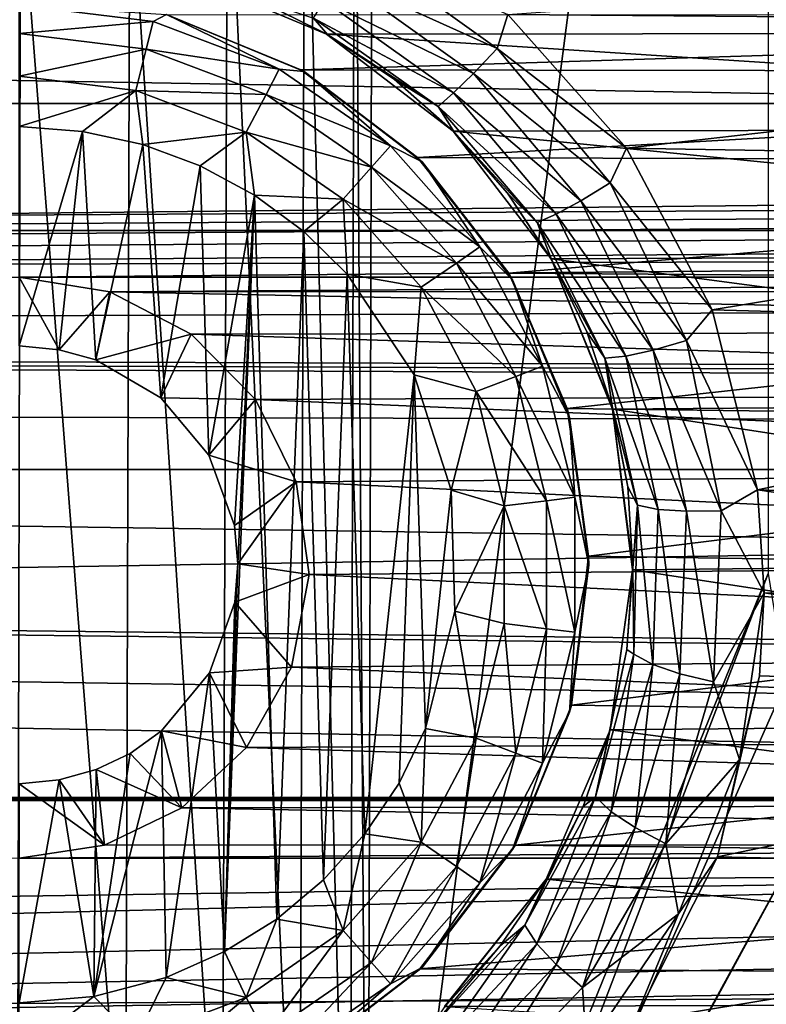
# Model space of a CAD drawing. Header units: metres. Extents: x -95 to 103, y -12 to 12.
# Tile 142 of 256: x -59.2 to -57.5, y -3.38 to -1.14. Entities that reach past the tile are written whole.
import ezdxf

# ---------------------------------------------------------------- set-up
doc = ezdxf.new("R2010")
doc.units = ezdxf.units.M
doc.layers.add('solid_P74500', color=7, linetype='CONTINUOUS')
doc.layers.add('solid_P74500_01', color=7, linetype='CONTINUOUS')

msp = doc.modelspace()

# ---------------------------------------------------------------- linework, layer by layer
at = {"layer": 'solid_P74500'}
for points in [[(-42.130733, -2.890517, 0.5), (-88, 3.55, 0.5), (-88, -3.55, 0.5)], [(-42.494564, -2.812256, 0.5), (-88, 3.55, 0.5), (-42.130733, -2.890517, 0.5)], [(-43.5, -1.396225, 0.5), (-43.5, 1.396225, 0.5), (-88, 3.55, 0.5)], [(-43.453735, -1.765533, 0.5), (-43.5, -1.396225, 0.5), (-88, 3.55, 0.5)], [(-43.31942, -2.109326, 0.5), (-43.453735, -1.765533, 0.5), (-88, 3.55, 0.5)], [(-43.105709, -2.409473, 0.5), (-43.31942, -2.109326, 0.5), (-88, 3.55, 0.5)], [(-42.825325, -2.648513, 0.5), (-43.105709, -2.409473, 0.5), (-88, 3.55, 0.5)], [(-42.494564, -2.812256, 0.5), (-42.825325, -2.648513, 0.5), (-88, 3.55, 0.5)], [(-57.491016, -2.4, -1.8), (-58.405056, -4.65, -1.8), (-57.491016, 2.4, -1.8)], [(-58.393276, 0, -1.8), (-57.491016, 2.4, -1.8), (-58.405056, -4.65, -1.8)], [(-94.018356, -1.947775, 12.347315), (89.300003, 0, 12.5), (-94.018356, 0, 12.5)], [(-58.433968, -0.252288, -1.8), (-58.393276, 0, -1.8), (-58.405056, -4.65, -1.8)], [(-58.548466, -0.475095, -1.8), (-58.433968, -0.252288, -1.8), (-58.445496, -4.400194, -1.8)], [(-58.433968, -0.252288, -1.8), (-58.405056, -4.65, -1.8), (-58.445496, -4.400194, -1.8)], [(-90.699997, -1.617044, 10.880484), (-13, -1.617046, 10.880494), (-13, -0.3, 10.995909)], [(-90.699997, -1.617044, 10.880484), (-13, -0.3, 10.995909), (-90.699997, -0.3, 10.995909)], [(-58.724804, -0.651567, -1.8), (-58.548466, -0.475095, -1.8), (-58.560226, -4.178985, -1.8)], [(-58.548466, -0.475095, -1.8), (-58.445496, -4.400194, -1.8), (-58.560226, -4.178985, -1.8)], [(-15, -0.5, -8.68562), (-85.675003, -1.327031, -8.597901), (-14.325, -1.326951, -8.597916)], [(-15, -0.5, -8.68562), (-85, -0.5, -8.68562), (-85.675003, -1.327031, -8.597901)], [(-58.94714, -0.765777, -1.8), (-58.724804, -0.651567, -1.8), (-58.736332, -4.004628, -1.8)], [(-58.724804, -0.651567, -1.8), (-58.560226, -4.178985, -1.8), (-58.736332, -4.004628, -1.8)], [(-8.2, -2.162539, 9.147798), (-90.699997, -2.162539, 9.147798), (-90.699997, -0.726812, 9.37156)], [(-8.2, -2.162539, 9.147798), (-90.699997, -0.726812, 9.37156), (-8.2, -0.726812, 9.37156)], [(-59.446598, -0.767877, -1.8), (-59.196846, -0.806697, -1.8), (-59.20311, -3.855084, -1.8)], [(-59.196846, -0.806697, -1.8), (-58.94714, -0.765777, -1.8), (-58.957005, -3.893337, -1.8)], [(-58.94714, -0.765777, -1.8), (-58.736332, -4.004628, -1.8), (-58.957005, -3.893337, -1.8)], [(-59.196846, -0.806697, -1.8), (-58.957005, -3.893337, -1.8), (-59.20311, -3.855084, -1.8)], [(-55.004734, -0.904334, -12.467244), (-55.339699, -1.146616, -12.4473), (-58.085049, -1.123883, -12.449373)], [(-58.472359, -1.037762, -12.412974), (-58.434116, -0.969165, -12.45266), (-58.109192, -1.202083, -12.432596)], [(-58.109192, -1.202083, -12.432596), (-58.434116, -0.969165, -12.45266), (-58.085049, -1.123883, -12.449373)], [(-54.89571, -1.165409, -11.440796), (-54.563427, -1.028294, -11.453935), (-58.833084, -1.029274, -11.453846)], [(-54.89571, -1.165409, -11.440796), (-58.833084, -1.029274, -11.453846), (-58.498341, -1.168839, -11.440447)], [(-58.66098, -1.087925, -12.172934), (-58.498341, -1.168839, -11.440447), (-58.833084, -1.029274, -11.453846)], [(-58.472359, -1.037762, -12.412974), (-58.163731, -1.258632, -12.392963), (-58.504219, -1.092901, -12.352194)], [(-58.472359, -1.037762, -12.412974), (-58.109192, -1.202083, -12.432596), (-58.163731, -1.258632, -12.392963)], [(-58.496391, -1.169656, -12.166054), (-58.498341, -1.168839, -11.440447), (-58.66098, -1.087925, -12.172934)], [(-58.528614, -1.132334, -12.267335), (-58.496391, -1.169656, -12.166054), (-58.66098, -1.087925, -12.172934)], [(-58.504219, -1.092901, -12.352194), (-58.209248, -1.303278, -12.332264), (-58.528614, -1.132334, -12.267335)], [(-58.163731, -1.258632, -12.392963), (-58.209248, -1.303278, -12.332264), (-58.504219, -1.092901, -12.352194)], [(-58.894333, -1.139861, -12.814588), (-59.200001, -1.102746, -12.814588), (-58.863537, -1.124296, -12.7)], [(-59.200001, -1.167785, -12.912048), (-59.200001, -1.102746, -12.814588), (-58.894333, -1.139861, -12.814588)], [(-58.909897, -1.203009, -12.912048), (-59.200001, -1.167785, -12.912048), (-58.894333, -1.139861, -12.814588)], [(-58.909897, -1.203009, -12.912048), (-58.894333, -1.139861, -12.814588), (-58.60643, -1.249048, -12.814588)], [(-58.60643, -1.249048, -12.814588), (-58.894333, -1.139861, -12.814588), (-58.863537, -1.124296, -12.7)], [(-58.863537, -1.124296, -12.7), (-58.864166, -1.124405, -9.83594), (-58.557011, -1.250405, -9.820717)], [(-54.541023, -1.125822, -9.835777), (-58.557011, -1.250405, -9.820717), (-58.864166, -1.124405, -9.83594)], [(-58.863537, -1.124296, -12.7), (-58.557011, -1.250405, -9.820717), (-58.549999, -1.254167, -12.7)], [(-58.60643, -1.249048, -12.814588), (-58.863537, -1.124296, -12.7), (-58.549999, -1.254167, -12.7)], [(-54.541023, -1.125822, -9.835777), (-54.852089, -1.25561, -9.820053), (-58.557011, -1.250405, -9.820717)], [(-58.528614, -1.132334, -12.267335), (-58.244205, -1.33405, -12.247517), (-58.496391, -1.169656, -12.166054)], [(-58.209248, -1.303278, -12.332264), (-58.244205, -1.33405, -12.247517), (-58.528614, -1.132334, -12.267335)], [(-58.109192, -1.202083, -12.432596), (-58.085049, -1.123883, -12.449373), (-57.814667, -1.429255, -12.41802)], [(-55.339699, -1.146616, -12.4473), (-57.814667, -1.429255, -12.41802), (-58.085049, -1.123883, -12.449373)], [(-58.909897, -1.203009, -12.912048), (-59.200001, -1.265195, -12.977164), (-59.200001, -1.167785, -12.912048)], [(-55.182716, -1.38336, -11.416493), (-54.89571, -1.165409, -11.440796), (-58.498341, -1.168839, -11.440447)], [(-55.339699, -1.146616, -12.4473), (-55.610275, -1.466333, -12.413697), (-57.814667, -1.429255, -12.41802)], [(-55.182716, -1.38336, -11.416493), (-58.498341, -1.168839, -11.440447), (-58.210136, -1.390416, -11.415636)], [(-58.344067, -1.272129, -12.156167), (-58.210136, -1.390416, -11.415636), (-58.498341, -1.168839, -11.440447)], [(-58.344067, -1.272129, -12.156167), (-58.498341, -1.168839, -11.440447), (-58.496391, -1.169656, -12.166054)], [(-58.244205, -1.33405, -12.247517), (-58.344067, -1.272129, -12.156167), (-58.496391, -1.169656, -12.166054)], [(-58.909897, -1.203009, -12.912048), (-58.933208, -1.297589, -12.977164), (-59.200001, -1.265195, -12.977164)], [(-58.636654, -1.306637, -12.912048), (-58.933208, -1.297589, -12.977164), (-58.909897, -1.203009, -12.912048)], [(-58.636654, -1.306637, -12.912048), (-58.909897, -1.203009, -12.912048), (-58.60643, -1.249048, -12.814588)], [(-58.163731, -1.258632, -12.392963), (-58.109192, -1.202083, -12.432596), (-57.851467, -1.508585, -12.398896)], [(-57.851467, -1.508585, -12.398896), (-58.109192, -1.202083, -12.432596), (-57.814667, -1.429255, -12.41802)], [(-58.636654, -1.306637, -12.912048), (-58.60643, -1.249048, -12.814588), (-58.353024, -1.423962, -12.814588)], [(-58.353024, -1.423962, -12.814588), (-58.60643, -1.249048, -12.814588), (-58.549999, -1.254167, -12.7)], [(-54.852089, -1.25561, -9.820053), (-58.291302, -1.450814, -9.793117), (-58.557011, -1.250405, -9.820717)], [(-58.549999, -1.254167, -12.7), (-58.557011, -1.250405, -9.820717), (-58.291302, -1.450814, -9.793117)], [(-58.549999, -1.254167, -12.7), (-58.291302, -1.450814, -9.793117), (-58.280762, -1.460761, -12.7)], [(-58.353024, -1.423962, -12.814588), (-58.549999, -1.254167, -12.7), (-58.280762, -1.460761, -12.7)], [(-54.852089, -1.25561, -9.820053), (-55.120079, -1.462097, -9.791439), (-58.291302, -1.450814, -9.793117)], [(-59.200001, -1.265195, -12.977164), (-58.933208, -1.297589, -12.977164), (-59.200001, -1.38, -13)], [(-58.206497, -1.393618, -12.142336), (-58.210136, -1.390416, -11.415636), (-58.344067, -1.272129, -12.156167)], [(-58.244205, -1.33405, -12.247517), (-58.206497, -1.393618, -12.142336), (-58.344067, -1.272129, -12.156167)], [(-58.163731, -1.258632, -12.392963), (-57.918839, -1.549119, -12.359377), (-58.209248, -1.303278, -12.332264)], [(-58.163731, -1.258632, -12.392963), (-57.851467, -1.508585, -12.398896), (-57.918839, -1.549119, -12.359377)], [(-58.933208, -1.297589, -12.977164), (-59.054955, -1.39136, -13), (-59.200001, -1.38, -13)], [(-58.933208, -1.297589, -12.977164), (-58.917507, -1.420984, -13), (-59.054955, -1.39136, -13)], [(-58.933208, -1.297589, -12.977164), (-58.681923, -1.392889, -12.977164), (-58.917507, -1.420984, -13)], [(-58.636654, -1.306637, -12.912048), (-58.681923, -1.392889, -12.977164), (-58.933208, -1.297589, -12.977164)], [(-58.396152, -1.472644, -12.912048), (-58.681923, -1.392889, -12.977164), (-58.636654, -1.306637, -12.912048)], [(-58.396152, -1.472644, -12.912048), (-58.636654, -1.306637, -12.912048), (-58.353024, -1.423962, -12.814588)], [(-58.209248, -1.303278, -12.332264), (-57.975002, -1.579649, -12.298852), (-58.244205, -1.33405, -12.247517)], [(-57.918839, -1.549119, -12.359377), (-57.975002, -1.579649, -12.298852), (-58.209248, -1.303278, -12.332264)], [(-84.199997, -1.723817, -8.527512), (-14.325, -1.326951, -8.597916), (-85.675003, -1.327031, -8.597901)], [(-84.199997, -1.723817, -8.527512), (-79.199997, -1.723817, -8.527512), (-14.325, -1.326951, -8.597916)], [(-79.199997, -1.723817, -8.527512), (-74.199997, -1.723817, -8.527512), (-14.325, -1.326951, -8.597916)], [(-74.199997, -1.723817, -8.527512), (-69.199997, -1.723817, -8.527512), (-14.325, -1.326951, -8.597916)], [(-69.199997, -1.723817, -8.527512), (-64.199997, -1.723817, -8.527512), (-14.325, -1.326951, -8.597916)], [(-64.199997, -1.723817, -8.527512), (-59.200001, -1.723817, -8.527512), (-14.325, -1.326951, -8.597916)], [(-59.200001, -1.723817, -8.527512), (-54.200001, -1.723817, -8.527512), (-14.325, -1.326951, -8.597916)], [(-58.244205, -1.33405, -12.247517), (-58.018059, -1.598545, -12.214349), (-58.206497, -1.393618, -12.142336)], [(-57.975002, -1.579649, -12.298852), (-58.018059, -1.598545, -12.214349), (-58.244205, -1.33405, -12.247517)], [(-59.200001, -1.38, -13), (-59.054955, -1.39136, -13), (-59.200001, -1.88, -13)], [(-59.054955, -1.39136, -13), (-59.108688, -1.889473, -13), (-59.200001, -1.88, -13)], [(-59.054955, -1.39136, -13), (-59.024685, -1.912145, -13), (-59.108688, -1.889473, -13)], [(-59.054955, -1.39136, -13), (-58.917507, -1.420984, -13), (-59.024685, -1.912145, -13)], [(-58.681923, -1.392889, -12.977164), (-58.787128, -1.469263, -13), (-58.917507, -1.420984, -13)], [(-58.681923, -1.392889, -12.977164), (-58.663013, -1.536785, -13), (-58.787128, -1.469263, -13)], [(-58.681923, -1.392889, -12.977164), (-58.460747, -1.545556, -12.977164), (-58.663013, -1.536785, -13)], [(-58.396152, -1.472644, -12.912048), (-58.460747, -1.545556, -12.977164), (-58.681923, -1.392889, -12.977164)], [(-55.406647, -1.6701, -11.378082), (-55.182716, -1.38336, -11.416493), (-58.210136, -1.390416, -11.415636)], [(-55.406647, -1.6701, -11.378082), (-58.210136, -1.390416, -11.415636), (-57.986534, -1.68181, -11.376358)], [(-58.086052, -1.531992, -12.124983), (-57.986534, -1.68181, -11.376358), (-58.210136, -1.390416, -11.415636)], [(-58.086052, -1.531992, -12.124983), (-58.210136, -1.390416, -11.415636), (-58.206497, -1.393618, -12.142336)], [(-58.018059, -1.598545, -12.214349), (-58.086052, -1.531992, -12.124983), (-58.206497, -1.393618, -12.142336)], [(-58.917507, -1.420984, -13), (-58.876675, -1.999008, -13), (-59.024685, -1.912145, -13)], [(-58.917507, -1.420984, -13), (-58.787128, -1.469263, -13), (-58.876675, -1.999008, -13)], [(-58.396152, -1.472644, -12.912048), (-58.353024, -1.423962, -12.814588), (-58.148842, -1.654437, -12.814588)], [(-58.148842, -1.654437, -12.814588), (-58.353024, -1.423962, -12.814588), (-58.280762, -1.460761, -12.7)], [(-57.851467, -1.508585, -12.398896), (-57.814667, -1.429255, -12.41802), (-57.619183, -1.798082, -12.37)], [(-55.610275, -1.466333, -12.413697), (-57.619183, -1.798082, -12.37), (-57.814667, -1.429255, -12.41802)], [(-55.120079, -1.462097, -9.791439), (-58.083183, -1.714678, -9.750379), (-58.291302, -1.450814, -9.793117)], [(-58.280762, -1.460761, -12.7), (-58.291302, -1.450814, -9.793117), (-58.083183, -1.714678, -9.750379)], [(-58.787128, -1.469263, -13), (-58.767342, -2.12986, -13), (-58.876675, -1.999008, -13)], [(-58.787128, -1.469263, -13), (-58.663013, -1.536785, -13), (-58.767342, -2.12986, -13)], [(-58.202366, -1.691383, -12.912048), (-58.460747, -1.545556, -12.977164), (-58.396152, -1.472644, -12.912048)], [(-58.202366, -1.691383, -12.912048), (-58.396152, -1.472644, -12.912048), (-58.148842, -1.654437, -12.814588)], [(-58.280762, -1.460761, -12.7), (-58.083183, -1.714678, -9.750379), (-58.074165, -1.73, -12.7)], [(-58.148842, -1.654437, -12.814588), (-58.280762, -1.460761, -12.7), (-58.074165, -1.73, -12.7)], [(-55.120079, -1.462097, -9.791439), (-55.328274, -1.734278, -9.746911), (-58.083183, -1.714678, -9.750379)], [(-55.610275, -1.466333, -12.413697), (-55.799236, -1.848754, -12.362529), (-57.619183, -1.798082, -12.37)], [(-57.918839, -1.549119, -12.359377), (-57.851467, -1.508585, -12.398896), (-57.677948, -1.868371, -12.348542)], [(-57.677948, -1.868371, -12.348542), (-57.851467, -1.508585, -12.398896), (-57.619183, -1.798082, -12.37)], [(-58.663013, -1.536785, -13), (-58.708229, -2.290595, -13), (-58.767342, -2.12986, -13)], [(-58.663013, -1.536785, -13), (-58.731503, -3.262584, -13), (-58.700718, -2.377952, -13)], [(-58.663013, -1.536785, -13), (-58.611973, -3.188541, -13), (-58.731503, -3.262584, -13)], [(-58.663013, -1.536785, -13), (-58.700718, -2.377952, -13), (-58.708229, -2.290595, -13)], [(-58.663013, -1.536785, -13), (-58.550758, -1.619436, -13), (-58.611973, -3.188541, -13)], [(-58.460747, -1.545556, -12.977164), (-58.550758, -1.619436, -13), (-58.663013, -1.536785, -13)], [(-58.460747, -1.545556, -12.977164), (-58.451893, -1.71681, -13), (-58.550758, -1.619436, -13)], [(-58.460747, -1.545556, -12.977164), (-58.282532, -1.746719, -12.977164), (-58.451893, -1.71681, -13)], [(-58.202366, -1.691383, -12.912048), (-58.282532, -1.746719, -12.977164), (-58.460747, -1.545556, -12.977164)], [(-57.984852, -1.684718, -12.102948), (-57.986534, -1.68181, -11.376358), (-58.086052, -1.531992, -12.124983)], [(-58.018059, -1.598545, -12.214349), (-57.984852, -1.684718, -12.102948), (-58.086052, -1.531992, -12.124983)], [(-57.918839, -1.549119, -12.359377), (-57.75362, -1.890035, -12.309217), (-57.975002, -1.579649, -12.298852)], [(-57.918839, -1.549119, -12.359377), (-57.677948, -1.868371, -12.348542), (-57.75362, -1.890035, -12.309217)], [(-57.975002, -1.579649, -12.298852), (-57.816315, -1.903859, -12.248991), (-58.018059, -1.598545, -12.214349)], [(-57.75362, -1.890035, -12.309217), (-57.816315, -1.903859, -12.248991), (-57.975002, -1.579649, -12.298852)], [(-90.699997, -1.617044, 10.880484), (-90.699997, -2.910733, 10.607904), (-13, -1.617046, 10.880494)], [(-90.699997, -2.910733, 10.607904), (-13, -2.910733, 10.607904), (-13, -1.617046, 10.880494)], [(-58.018059, -1.598545, -12.214349), (-57.863823, -1.908603, -12.164905), (-57.984852, -1.684718, -12.102948)], [(-57.816315, -1.903859, -12.248991), (-57.863823, -1.908603, -12.164905), (-58.018059, -1.598545, -12.214349)], [(-58.550758, -1.619436, -13), (-58.505363, -3.099296, -13), (-58.611973, -3.188541, -13)], [(-58.550758, -1.619436, -13), (-58.451893, -1.71681, -13), (-58.505363, -3.099296, -13)], [(-58.202366, -1.691383, -12.912048), (-58.148842, -1.654437, -12.814588), (-58.005745, -1.92708, -12.814588)], [(-58.005745, -1.92708, -12.814588), (-58.148842, -1.654437, -12.814588), (-58.074165, -1.73, -12.7)], [(-55.548954, -2.005872, -11.323713), (-55.406647, -1.6701, -11.378082), (-57.986534, -1.68181, -11.376358)], [(-55.548954, -2.005872, -11.323713), (-57.986534, -1.68181, -11.376358), (-57.846165, -2.025086, -11.320292)], [(-57.846676, -2.021512, -12.043838), (-57.846165, -2.025086, -11.320292), (-57.986534, -1.68181, -11.376358)], [(-57.904758, -1.848638, -12.075824), (-57.986534, -1.68181, -11.376358), (-57.984852, -1.684718, -12.102948)], [(-57.846676, -2.021512, -12.043838), (-57.986534, -1.68181, -11.376358), (-57.904758, -1.848638, -12.075824)], [(-57.863823, -1.908603, -12.164905), (-57.904758, -1.848638, -12.075824), (-57.984852, -1.684718, -12.102948)], [(-58.066559, -1.950143, -12.912048), (-58.282532, -1.746719, -12.977164), (-58.202366, -1.691383, -12.912048)], [(-58.066559, -1.950143, -12.912048), (-58.202366, -1.691383, -12.912048), (-58.005745, -1.92708, -12.814588)], [(-59.200001, -1.723817, -8.527512), (-58.992798, -1.757161, -8.520703), (-54.200001, -1.723817, -8.527512)], [(-59.108688, -1.889473, -13), (-58.992798, -1.757161, -8.520703), (-59.200001, -1.723817, -8.527512)], [(-59.200001, -1.88, -13), (-59.108688, -1.889473, -13), (-59.200001, -1.723817, -8.527512)], [(-58.992798, -1.757161, -8.520703), (-54.403358, -1.756095, -8.520923), (-54.200001, -1.723817, -8.527512)], [(-58.451893, -1.71681, -13), (-58.411118, -2.99403, -13), (-58.505363, -3.099296, -13)], [(-58.451893, -1.71681, -13), (-58.298901, -1.946654, -13), (-58.411118, -2.99403, -13)], [(-58.282532, -1.746719, -12.977164), (-58.298901, -1.946654, -13), (-58.451893, -1.71681, -13)], [(-55.328274, -1.734278, -9.746911), (-57.949829, -2.023391, -9.691021), (-58.083183, -1.714678, -9.750379)], [(-58.074165, -1.73, -12.7), (-58.083183, -1.714678, -9.750379), (-57.949829, -2.023391, -9.691021)], [(-58.074165, -1.73, -12.7), (-57.949829, -2.023391, -9.691021), (-57.944298, -2.043535, -12.7)], [(-58.005745, -1.92708, -12.814588), (-58.074165, -1.73, -12.7), (-57.944298, -2.043535, -12.7)], [(-58.282532, -1.746719, -12.977164), (-58.157639, -1.984685, -12.977164), (-58.298901, -1.946654, -13)], [(-58.066559, -1.950143, -12.912048), (-58.157639, -1.984685, -12.977164), (-58.282532, -1.746719, -12.977164)], [(-55.328274, -1.734278, -9.746911), (-55.458294, -2.055073, -9.684352), (-57.949829, -2.023391, -9.691021)], [(-59.108688, -1.889473, -13), (-59.024685, -1.912145, -13), (-58.992798, -1.757161, -8.520703)], [(-59.024685, -1.912145, -13), (-58.807369, -1.853611, -8.500242), (-58.992798, -1.757161, -8.520703)], [(-58.992798, -1.757161, -8.520703), (-54.582504, -1.845929, -8.501914), (-54.403358, -1.756095, -8.520923)], [(-58.992798, -1.757161, -8.520703), (-58.807369, -1.853611, -8.500242), (-54.582504, -1.845929, -8.501914)], [(-17, -2.917726, 11.123708), (-90.699997, -2.917726, 11.123708), (-92.5, -1.797398, 11.358476)], [(-57.677948, -1.868371, -12.348542), (-57.619183, -1.798082, -12.37), (-57.515591, -2.208822, -12.303296)], [(-55.799236, -1.848754, -12.362529), (-57.515591, -2.208822, -12.303296), (-57.619183, -1.798082, -12.37)], [(-59.024685, -1.912145, -13), (-58.876675, -1.999008, -13), (-58.807369, -1.853611, -8.500242)], [(-58.876675, -1.999008, -13), (-58.660755, -2.0028, -8.466332), (-58.807369, -1.853611, -8.500242)], [(-58.807369, -1.853611, -8.500242), (-54.726402, -1.985125, -8.470494), (-54.582504, -1.845929, -8.501914)], [(-58.807369, -1.853611, -8.500242), (-58.660755, -2.0028, -8.466332), (-54.726402, -1.985125, -8.470494)], [(-57.863823, -1.908603, -12.164905), (-57.846676, -2.021512, -12.043838), (-57.904758, -1.848638, -12.075824)], [(-55.799236, -1.848754, -12.362529), (-55.890751, -2.265586, -12.292971), (-57.515591, -2.208822, -12.303296)], [(-57.75362, -1.890035, -12.309217), (-57.677948, -1.868371, -12.348542), (-57.598652, -2.25656, -12.280843)], [(-57.598652, -2.25656, -12.280843), (-57.677948, -1.868371, -12.348542), (-57.515591, -2.208822, -12.303296)], [(-57.816315, -1.903859, -12.248991), (-57.741932, -2.2541, -12.181941), (-57.863823, -1.908603, -12.164905)], [(-57.863823, -1.908603, -12.164905), (-57.789577, -2.244018, -12.098402), (-57.846676, -2.021512, -12.043838)], [(-57.741932, -2.2541, -12.181941), (-57.789577, -2.244018, -12.098402), (-57.863823, -1.908603, -12.164905)], [(-57.75362, -1.890035, -12.309217), (-57.677483, -2.258013, -12.241775), (-57.816315, -1.903859, -12.248991)], [(-57.677483, -2.258013, -12.241775), (-57.741932, -2.2541, -12.181941), (-57.816315, -1.903859, -12.248991)], [(-57.75362, -1.890035, -12.309217), (-57.598652, -2.25656, -12.280843), (-57.677483, -2.258013, -12.241775)], [(-58.066559, -1.950143, -12.912048), (-58.005745, -1.92708, -12.814588), (-57.93206, -2.226044, -12.814588)], [(-57.93206, -2.226044, -12.814588), (-58.005745, -1.92708, -12.814588), (-57.944298, -2.043535, -12.7)], [(-58.298901, -1.946654, -13), (-58.333118, -2.878491, -13), (-58.411118, -2.99403, -13)], [(-58.298901, -1.946654, -13), (-58.272678, -2.75358, -13), (-58.333118, -2.878491, -13)], [(-58.298901, -1.946654, -13), (-58.214642, -2.209673, -13), (-58.272678, -2.75358, -13)], [(-58.157639, -1.984685, -12.977164), (-58.214642, -2.209673, -13), (-58.298901, -1.946654, -13)], [(-57.996624, -2.233884, -12.912048), (-58.157639, -1.984685, -12.977164), (-58.066559, -1.950143, -12.912048)], [(-57.996624, -2.233884, -12.912048), (-58.066559, -1.950143, -12.912048), (-57.93206, -2.226044, -12.814588)], [(-58.876675, -1.999008, -13), (-58.767342, -2.12986, -13), (-58.660755, -2.0028, -8.466332)], [(-58.660755, -2.0028, -8.466332), (-54.822987, -2.164172, -8.426527), (-54.726402, -1.985125, -8.470494)], [(-58.157639, -1.984685, -12.977164), (-58.093323, -2.245625, -12.977164), (-58.214642, -2.209673, -13)], [(-57.996624, -2.233884, -12.912048), (-58.093323, -2.245625, -12.977164), (-58.157639, -1.984685, -12.977164)], [(-58.767342, -2.12986, -13), (-58.568012, -2.190957, -8.419602), (-58.660755, -2.0028, -8.466332)], [(-58.660755, -2.0028, -8.466332), (-58.568012, -2.190957, -8.419602), (-54.822987, -2.164172, -8.426527)], [(-57.811359, -2.202023, -12.006561), (-57.846165, -2.025086, -11.320292), (-57.846676, -2.021512, -12.043838)], [(-57.789577, -2.244018, -12.098402), (-57.811359, -2.202023, -12.006561), (-57.846676, -2.021512, -12.043838)], [(-55.599232, -2.369275, -11.25329), (-55.548954, -2.005872, -11.323713), (-57.846165, -2.025086, -11.320292)], [(-55.458294, -2.055073, -9.684352), (-57.901043, -2.360147, -9.614557), (-57.949829, -2.023391, -9.691021)], [(-57.944298, -2.043535, -12.7), (-57.949829, -2.023391, -9.691021), (-57.901043, -2.360147, -9.614557)], [(-57.944298, -2.043535, -12.7), (-57.901043, -2.360147, -9.614557), (-57.900002, -2.38, -12.7)], [(-57.93206, -2.226044, -12.814588), (-57.944298, -2.043535, -12.7), (-57.900002, -2.38, -12.7)], [(-55.599232, -2.369275, -11.25329), (-57.846165, -2.025086, -11.320292), (-57.800606, -2.391351, -11.248619)], [(-57.800018, -2.387494, -11.96336), (-57.800606, -2.391351, -11.248619), (-57.846165, -2.025086, -11.320292)], [(-57.800018, -2.387494, -11.96336), (-57.846165, -2.025086, -11.320292), (-57.811359, -2.202023, -12.006561)], [(-55.458294, -2.055073, -9.684352), (-55.499374, -2.396642, -9.605525), (-57.901043, -2.360147, -9.614557)], [(-58.767342, -2.12986, -13), (-58.708229, -2.290595, -13), (-58.568012, -2.190957, -8.419602)], [(-16.67, -3.55, 8.703878), (-90.699997, -3.55, 8.703878), (-90.699997, -2.162539, 9.147798)], [(-16.67, -3.301332, 8.801205), (-16.67, -3.55, 8.703878), (-90.699997, -2.162539, 9.147798)], [(-16.67, -3.301332, 8.801205), (-90.699997, -2.162539, 9.147798), (-16.67, -3.05, 8.891428)], [(-14.67, -3.05, 8.891428), (-16.67, -3.05, 8.891428), (-90.699997, -2.162539, 9.147798)], [(-8.2, -2.162539, 9.147798), (-14.67, -3.05, 8.891428), (-90.699997, -2.162539, 9.147798)], [(-58.568012, -2.190957, -8.419602), (-54.861526, -2.371784, -8.370462), (-54.822987, -2.164172, -8.426527)], [(-58.708229, -2.290595, -13), (-58.700718, -2.377952, -13), (-58.568012, -2.190957, -8.419602)], [(-58.700718, -2.377952, -13), (-58.538437, -2.402006, -8.36184), (-58.568012, -2.190957, -8.419602)], [(-58.568012, -2.190957, -8.419602), (-58.538437, -2.402006, -8.36184), (-54.861526, -2.371784, -8.370462)], [(-58.214642, -2.209673, -13), (-58.205719, -2.485715, -13), (-58.272678, -2.75358, -13)], [(-58.093323, -2.245625, -12.977164), (-58.205719, -2.485715, -13), (-58.214642, -2.209673, -13)], [(-57.789577, -2.244018, -12.098402), (-57.800018, -2.387494, -11.96336), (-57.811359, -2.202023, -12.006561)], [(-57.598652, -2.25656, -12.280843), (-57.515591, -2.208822, -12.303296), (-57.50016, -2.444274, -12.258692)], [(-55.899746, -2.4446, -12.258627), (-57.50016, -2.444274, -12.258692), (-57.515591, -2.208822, -12.303296)], [(-55.890751, -2.265586, -12.292971), (-55.899746, -2.4446, -12.258627), (-57.515591, -2.208822, -12.303296)], [(-58.093323, -2.245625, -12.977164), (-58.093323, -2.514375, -12.977164), (-58.205719, -2.485715, -13)], [(-57.996624, -2.526116, -12.912048), (-58.093323, -2.245625, -12.977164), (-57.996624, -2.233884, -12.912048)], [(-57.996624, -2.526116, -12.912048), (-58.093323, -2.514375, -12.977164), (-58.093323, -2.245625, -12.977164)], [(-57.996624, -2.233884, -12.912048), (-57.93206, -2.226044, -12.814588), (-57.93206, -2.533956, -12.814588)], [(-57.996624, -2.526116, -12.912048), (-57.996624, -2.233884, -12.912048), (-57.93206, -2.533956, -12.814588)], [(-57.93206, -2.533956, -12.814588), (-57.93206, -2.226044, -12.814588), (-57.900002, -2.38, -12.7)], [(-57.789577, -2.244018, -12.098402), (-57.797722, -2.584071, -12.016756), (-57.800018, -2.387494, -11.96336)], [(-57.754154, -2.607856, -12.099747), (-57.797722, -2.584071, -12.016756), (-57.789577, -2.244018, -12.098402)], [(-57.741932, -2.2541, -12.181941), (-57.754154, -2.607856, -12.099747), (-57.789577, -2.244018, -12.098402)], [(-57.692699, -2.628837, -12.159188), (-57.754154, -2.607856, -12.099747), (-57.741932, -2.2541, -12.181941)], [(-57.677483, -2.258013, -12.241775), (-57.692699, -2.628837, -12.159188), (-57.741932, -2.2541, -12.181941)], [(-57.677483, -2.258013, -12.241775), (-57.615917, -2.647318, -12.198), (-57.692699, -2.628837, -12.159188)], [(-57.677483, -2.258013, -12.241775), (-57.598652, -2.25656, -12.280843), (-57.615917, -2.647318, -12.198)], [(-57.615917, -2.647318, -12.198), (-57.598652, -2.25656, -12.280843), (-57.50016, -2.444274, -12.258692)], [(-58.731503, -3.262584, -13), (-58.707512, -2.46539, -13), (-58.700718, -2.377952, -13)], [(-58.700718, -2.377952, -13), (-58.707512, -2.46539, -13), (-58.538437, -2.402006, -8.36184)], [(-58.538437, -2.402006, -8.36184), (-54.832134, -2.582519, -8.307863), (-54.861526, -2.371784, -8.370462)], [(-57.900002, -2.38, -12.7), (-57.940205, -2.700332, -9.524611), (-57.944298, -2.716465, -12.7)], [(-57.93206, -2.533956, -12.814588), (-57.900002, -2.38, -12.7), (-57.944298, -2.716465, -12.7)], [(-55.499374, -2.396642, -9.605525), (-57.940205, -2.700332, -9.524611), (-57.901043, -2.360147, -9.614557)], [(-57.900002, -2.38, -12.7), (-57.901043, -2.360147, -9.614557), (-57.940205, -2.700332, -9.524611)], [(-55.553787, -2.735547, -11.169906), (-55.599232, -2.369275, -11.25329), (-57.800606, -2.391351, -11.248619)], [(-58.707512, -2.46539, -13), (-58.578682, -2.613603, -8.298137), (-58.538437, -2.402006, -8.36184)], [(-58.538437, -2.402006, -8.36184), (-58.578682, -2.613603, -8.298137), (-54.832134, -2.582519, -8.307863)], [(-57.491016, -2.4, -1.8), (-58.445156, -4.898603, -1.8), (-58.405056, -4.65, -1.8)], [(-57.450775, -2.648572, -1.8), (-58.445156, -4.898603, -1.8), (-57.491016, -2.4, -1.8)], [(-55.499374, -2.396642, -9.605525), (-55.449978, -2.736265, -9.51435), (-57.940205, -2.700332, -9.524611)], [(-55.553787, -2.735547, -11.169906), (-57.800606, -2.391351, -11.248619), (-57.851887, -2.756503, -11.164752)], [(-57.851372, -2.755769, -11.865956), (-57.851887, -2.756503, -11.164752), (-57.800606, -2.391351, -11.248619)], [(-57.851372, -2.755769, -11.865956), (-57.800606, -2.391351, -11.248619), (-57.813431, -2.573467, -11.916107)], [(-57.813431, -2.573467, -11.916107), (-57.800606, -2.391351, -11.248619), (-57.800018, -2.387494, -11.96336)], [(-57.797722, -2.584071, -12.016756), (-57.813431, -2.573467, -11.916107), (-57.800018, -2.387494, -11.96336)], [(-57.557003, -2.824501, -12.176331), (-57.615917, -2.647318, -12.198), (-57.50016, -2.444274, -12.258692)], [(-57.557003, -2.824501, -12.176331), (-57.50016, -2.444274, -12.258692), (-57.511219, -2.63359, -12.219419)], [(-55.882362, -2.687148, -12.207753), (-57.511219, -2.63359, -12.219419), (-57.50016, -2.444274, -12.258692)], [(-55.899746, -2.4446, -12.258627), (-55.882362, -2.687148, -12.207753), (-57.50016, -2.444274, -12.258692)], [(89.300003, -2.500021, 12.247444), (89.300003, -2.45, 12.257548), (-94.018356, -3.847966, 11.892988)], [(-58.707512, -2.46539, -13), (-58.765335, -2.626765, -13), (-58.578682, -2.613603, -8.298137)], [(-58.731503, -3.262584, -13), (-58.765335, -2.626765, -13), (-58.707512, -2.46539, -13)], [(-58.157639, -2.775315, -12.977164), (-58.272678, -2.75358, -13), (-58.205719, -2.485715, -13)], [(-58.093323, -2.514375, -12.977164), (-58.157639, -2.775315, -12.977164), (-58.205719, -2.485715, -13)], [(89.300003, -2.55, 12.237136), (89.300003, -2.500021, 12.247444), (-94.018356, -3.847966, 11.892988)], [(-58.066559, -2.809857, -12.912048), (-58.157639, -2.775315, -12.977164), (-58.093323, -2.514375, -12.977164)], [(-58.066559, -2.809857, -12.912048), (-58.093323, -2.514375, -12.977164), (-57.996624, -2.526116, -12.912048)], [(-58.066559, -2.809857, -12.912048), (-57.996624, -2.526116, -12.912048), (-58.005745, -2.832921, -12.814588)], [(-57.996624, -2.526116, -12.912048), (-57.93206, -2.533956, -12.814588), (-58.005745, -2.832921, -12.814588)], [(-58.005745, -2.832921, -12.814588), (-57.93206, -2.533956, -12.814588), (-57.944298, -2.716465, -12.7)], [(92.5, -2.55, 12.237136), (89.300003, -2.55, 12.237136), (-94.018356, -3.847966, 11.892988)], [(92.5, -4.414677, 11.694401), (92.5, -2.55, 12.237136), (-94.018356, -3.847966, 11.892988)], [(-58.578682, -2.613603, -8.298137), (-54.735504, -2.774547, -8.245719), (-54.832134, -2.582519, -8.307863)], [(-57.885483, -2.909206, -11.924639), (-57.851372, -2.755769, -11.865956), (-57.813431, -2.573467, -11.916107)], [(-57.797722, -2.584071, -12.016756), (-57.885483, -2.909206, -11.924639), (-57.813431, -2.573467, -11.916107)], [(-57.849274, -2.943991, -12.007279), (-57.885483, -2.909206, -11.924639), (-57.797722, -2.584071, -12.016756)], [(-57.754154, -2.607856, -12.099747), (-57.849274, -2.943991, -12.007279), (-57.797722, -2.584071, -12.016756)], [(-58.765335, -2.626765, -13), (-58.87468, -2.759121, -13), (-58.680794, -2.796605, -8.238264)], [(-58.864315, -3.321975, -13), (-58.87468, -2.759121, -13), (-58.765335, -2.626765, -13)], [(-58.731503, -3.262584, -13), (-58.864315, -3.321975, -13), (-58.765335, -2.626765, -13)], [(-58.765335, -2.626765, -13), (-58.680794, -2.796605, -8.238264), (-58.578682, -2.613603, -8.298137)], [(-58.578682, -2.613603, -8.298137), (-58.680794, -2.796605, -8.238264), (-54.735504, -2.774547, -8.245719)], [(-57.794865, -2.979841, -12.06647), (-57.849274, -2.943991, -12.007279), (-57.754154, -2.607856, -12.099747)], [(-57.692699, -2.628837, -12.159188), (-57.794865, -2.979841, -12.06647), (-57.754154, -2.607856, -12.099747)], [(-57.692699, -2.628837, -12.159188), (-57.724827, -3.016501, -12.105119), (-57.794865, -2.979841, -12.06647)], [(-57.692699, -2.628837, -12.159188), (-57.615917, -2.647318, -12.198), (-57.724827, -3.016501, -12.105119)], [(-57.450775, -2.648572, -1.8), (-57.336617, -2.868689, -1.8), (-58.445156, -4.898603, -1.8)], [(-57.557003, -2.824501, -12.176331), (-57.724827, -3.016501, -12.105119), (-57.615917, -2.647318, -12.198)], [(-55.882362, -2.687148, -12.207753), (-57.607014, -3.046415, -12.123092), (-57.511219, -2.63359, -12.219419)], [(-57.557003, -2.824501, -12.176331), (-57.511219, -2.63359, -12.219419), (-57.607014, -3.046415, -12.123092)], [(-55.882362, -2.687148, -12.207753), (-55.776768, -3.089321, -12.112229), (-57.607014, -3.046415, -12.123092)], [(-57.944298, -2.716465, -12.7), (-58.068119, -3.019568, -9.428267), (-58.074165, -3.03, -12.7)], [(-58.005745, -2.832921, -12.814588), (-57.944298, -2.716465, -12.7), (-58.074165, -3.03, -12.7)], [(-55.449978, -2.736265, -9.51435), (-58.068119, -3.019568, -9.428267), (-57.940205, -2.700332, -9.524611)], [(-57.944298, -2.716465, -12.7), (-57.940205, -2.700332, -9.524611), (-58.068119, -3.019568, -9.428267)], [(-55.449978, -2.736265, -9.51435), (-55.312622, -3.052197, -9.417754), (-58.068119, -3.019568, -9.428267)], [(-55.412621, -3.07956, -11.079996), (-55.553787, -2.735547, -11.169906), (-57.851887, -2.756503, -11.164752)], [(-59.029671, -3.365383, -13), (-58.946198, -2.810744, -13), (-58.87468, -2.759121, -13)], [(-58.864315, -3.321975, -13), (-59.029671, -3.365383, -13), (-58.87468, -2.759121, -13)], [(-58.87468, -2.759121, -13), (-58.946198, -2.810744, -13), (-58.828304, -2.935004, -8.189979)], [(-58.87468, -2.759121, -13), (-58.828304, -2.935004, -8.189979), (-58.680794, -2.796605, -8.238264)], [(-58.282532, -3.013281, -12.977164), (-58.333118, -2.878491, -13), (-58.272678, -2.75358, -13)], [(-58.157639, -2.775315, -12.977164), (-58.282532, -3.013281, -12.977164), (-58.272678, -2.75358, -13)], [(-55.412621, -3.07956, -11.079996), (-57.851887, -2.756503, -11.164752), (-57.997723, -3.097138, -11.075095)], [(-57.997578, -3.097061, -11.758938), (-57.997723, -3.097138, -11.075095), (-57.851887, -2.756503, -11.164752)], [(-57.997578, -3.097061, -11.758938), (-57.851887, -2.756503, -11.164752), (-57.913216, -2.93153, -11.812183)], [(-57.913216, -2.93153, -11.812183), (-57.851887, -2.756503, -11.164752), (-57.851372, -2.755769, -11.865956)], [(-57.885483, -2.909206, -11.924639), (-57.913216, -2.93153, -11.812183), (-57.851372, -2.755769, -11.865956)], [(-58.680794, -2.796605, -8.238264), (-54.58625, -2.924519, -8.193728), (-54.735504, -2.774547, -8.245719)], [(-58.202366, -3.068617, -12.912048), (-58.282532, -3.013281, -12.977164), (-58.157639, -2.775315, -12.977164)], [(-58.202366, -3.068617, -12.912048), (-58.157639, -2.775315, -12.977164), (-58.066559, -2.809857, -12.912048)], [(-58.680794, -2.796605, -8.238264), (-58.828304, -2.935004, -8.189979), (-54.58625, -2.924519, -8.193728)], [(-59.029671, -3.365383, -13), (-59.023689, -2.847516, -13), (-58.946198, -2.810744, -13)], [(-58.946198, -2.810744, -13), (-59.023689, -2.847516, -13), (-58.828304, -2.935004, -8.189979)], [(-58.202366, -3.068617, -12.912048), (-58.066559, -2.809857, -12.912048), (-58.148842, -3.105563, -12.814588)], [(-58.066559, -2.809857, -12.912048), (-58.005745, -2.832921, -12.814588), (-58.148842, -3.105563, -12.814588)], [(-57.557003, -2.824501, -12.176331), (-57.695648, -3.176524, -12.087856), (-57.724827, -3.016501, -12.105119)], [(-57.557003, -2.824501, -12.176331), (-57.607014, -3.046415, -12.123092), (-57.695648, -3.176524, -12.087856)], [(-59.023689, -2.847516, -13), (-59.108173, -2.870482, -13), (-59.005268, -3.020148, -8.158965)], [(-59.029671, -3.365383, -13), (-59.108173, -2.870482, -13), (-59.023689, -2.847516, -13)], [(-59.023689, -2.847516, -13), (-59.005268, -3.020148, -8.158965), (-58.828304, -2.935004, -8.189979)], [(-58.148842, -3.105563, -12.814588), (-58.005745, -2.832921, -12.814588), (-58.074165, -3.03, -12.7)], [(-59.108173, -2.870482, -13), (-59.200001, -2.88, -13), (-59.005268, -3.020148, -8.158965)], [(-59.200001, -3.38, -13), (-59.200001, -2.88, -13), (-59.108173, -2.870482, -13)], [(-59.029671, -3.365383, -13), (-59.200001, -3.38, -13), (-59.108173, -2.870482, -13)], [(-57.336617, -2.868689, -1.8), (-58.55798, -5.118156, -1.8), (-58.445156, -4.898603, -1.8)], [(-57.336617, -2.868689, -1.8), (-57.161377, -3.042183, -1.8), (-58.55798, -5.118156, -1.8)], [(-37.956421, -3.255723, 0.5), (-42.130733, -2.890517, 0.5), (-88, -3.55, 0.5)], [(-59.200001, -2.88, -13), (-59.200001, -3.049433, -8.148065), (-59.005268, -3.020148, -8.158965)], [(-58.282532, -3.013281, -12.977164), (-58.411118, -2.99403, -13), (-58.333118, -2.878491, -13)], [(-90.699997, -2.917726, 11.123708), (-16.78986, -2.912514, 11.097918), (-16.580158, -2.910733, 11.071284)], [(-90.699997, -2.910733, 10.607904), (-16.580158, -2.910733, 11.071284), (-14.790274, -2.910733, 10.839775)], [(-90.699997, -2.910733, 11.071284), (-16.580158, -2.910733, 11.071284), (-90.699997, -2.910733, 11.022143)], [(-90.699997, -2.910733, 10.607904), (-90.699997, -2.910733, 11.022143), (-16.580158, -2.910733, 11.071284)], [(-90.699997, -2.917726, 11.123708), (-16.580158, -2.910733, 11.071284), (-90.699997, -2.910733, 11.071284)], [(-90.699997, -2.910733, 10.607904), (-14.790274, -2.910733, 10.839775), (-13, -2.910733, 10.607904)], [(-16.78986, -2.912514, 11.097918), (-90.699997, -2.917726, 11.123708), (-17, -2.917726, 11.123708)], [(-57.885483, -2.909206, -11.924639), (-58.046169, -3.202642, -11.82919), (-57.913216, -2.93153, -11.812183)], [(-58.01907, -3.24487, -11.911857), (-58.046169, -3.202642, -11.82919), (-57.885483, -2.909206, -11.924639)], [(-57.849274, -2.943991, -12.007279), (-58.01907, -3.24487, -11.911857), (-57.885483, -2.909206, -11.924639)], [(-58.828304, -2.935004, -8.189979), (-59.005268, -3.020148, -8.158965), (-54.402374, -3.017784, -8.15984)], [(-58.828304, -2.935004, -8.189979), (-54.402374, -3.017784, -8.15984), (-54.58625, -2.924519, -8.193728)], [(-58.046169, -3.202642, -11.82919), (-57.997578, -3.097061, -11.758938), (-57.913216, -2.93153, -11.812183)], [(-57.974545, -3.292425, -11.971065), (-58.01907, -3.24487, -11.911857), (-57.849274, -2.943991, -12.007279)], [(-57.794865, -2.979841, -12.06647), (-57.974545, -3.292425, -11.971065), (-57.849274, -2.943991, -12.007279)], [(-57.794865, -2.979841, -12.06647), (-57.915028, -3.344452, -12.009725), (-57.974545, -3.292425, -11.971065)], [(-57.794865, -2.979841, -12.06647), (-57.724827, -3.016501, -12.105119), (-57.915028, -3.344452, -12.009725)], [(-58.460747, -3.214443, -12.977164), (-58.505363, -3.099296, -13), (-58.411118, -2.99403, -13)], [(-58.282532, -3.013281, -12.977164), (-58.460747, -3.214443, -12.977164), (-58.411118, -2.99403, -13)], [(-59.200001, -3.049433, -8.148065), (-54.200001, -3.049433, -8.148065), (-54.402374, -3.017784, -8.15984)], [(-59.005268, -3.020148, -8.158965), (-59.200001, -3.049433, -8.148065), (-54.402374, -3.017784, -8.15984)], [(-58.396152, -3.287356, -12.912048), (-58.460747, -3.214443, -12.977164), (-58.282532, -3.013281, -12.977164)], [(-58.396152, -3.287356, -12.912048), (-58.282532, -3.013281, -12.977164), (-58.202366, -3.068617, -12.912048)], [(-55.312622, -3.052197, -9.417754), (-58.285477, -3.302219, -9.333025), (-58.068119, -3.019568, -9.428267)], [(-58.074165, -3.03, -12.7), (-58.068119, -3.019568, -9.428267), (-58.285477, -3.302219, -9.333025)], [(-58.074165, -3.03, -12.7), (-58.285477, -3.302219, -9.333025), (-58.280762, -3.299239, -12.7)], [(-58.148842, -3.105563, -12.814588), (-58.074165, -3.03, -12.7), (-58.280762, -3.299239, -12.7)], [(-57.695648, -3.176524, -12.087856), (-57.915028, -3.344452, -12.009725), (-57.724827, -3.016501, -12.105119)], [(-19.200001, -3.049433, -8.148065), (-85.675003, -3.841013, -7.806084), (-14.325, -3.840867, -7.806155)], [(-34.200001, -3.049433, -8.148065), (-85.675003, -3.841013, -7.806084), (-29.200001, -3.049433, -8.148065)], [(-24.200001, -3.049433, -8.148065), (-29.200001, -3.049433, -8.148065), (-85.675003, -3.841013, -7.806084)], [(-39.200001, -3.049433, -8.148065), (-85.675003, -3.841013, -7.806084), (-34.200001, -3.049433, -8.148065)], [(-44.200001, -3.049433, -8.148065), (-85.675003, -3.841013, -7.806084), (-39.200001, -3.049433, -8.148065)], [(-49.200001, -3.049433, -8.148065), (-85.675003, -3.841013, -7.806084), (-44.200001, -3.049433, -8.148065)], [(-54.200001, -3.049433, -8.148065), (-85.675003, -3.841013, -7.806084), (-49.200001, -3.049433, -8.148065)], [(-59.200001, -3.049433, -8.148065), (-85.675003, -3.841013, -7.806084), (-54.200001, -3.049433, -8.148065)], [(-24.200001, -3.049433, -8.148065), (-85.675003, -3.841013, -7.806084), (-19.200001, -3.049433, -8.148065)], [(-56.234058, -3.03888, -1.8), (-54.994942, -4.65, -1.8), (-58.731747, -5.292052, -1.8)], [(-56.452065, -3.150866, -1.8), (-56.234058, -3.03888, -1.8), (-58.731747, -5.292052, -1.8)], [(-57.161377, -3.042183, -1.8), (-56.941795, -3.152925, -1.8), (-58.55798, -5.118156, -1.8)], [(-55.312622, -3.052197, -9.417754), (-55.094948, -3.321639, -9.326131), (-58.285477, -3.302219, -9.333025)], [(-55.776768, -3.089321, -12.112229), (-57.79776, -3.423377, -12.022083), (-57.607014, -3.046415, -12.123092)], [(-57.695648, -3.176524, -12.087856), (-57.607014, -3.046415, -12.123092), (-57.79776, -3.423377, -12.022083)], [(-58.396152, -3.287356, -12.912048), (-58.202366, -3.068617, -12.912048), (-58.353024, -3.336038, -12.814588)], [(-58.202366, -3.068617, -12.912048), (-58.148842, -3.105563, -12.814588), (-58.353024, -3.336038, -12.814588)], [(-58.460747, -3.214443, -12.977164), (-58.611973, -3.188541, -13), (-58.505363, -3.099296, -13)], [(-55.181553, -3.377074, -10.99297), (-57.997723, -3.097138, -11.075095), (-58.229626, -3.387967, -10.989617)], [(-58.226395, -3.386027, -11.655825), (-58.229626, -3.387967, -10.989617), (-57.997723, -3.097138, -11.075095)], [(-58.226395, -3.386027, -11.655825), (-57.997723, -3.097138, -11.075095), (-58.102634, -3.249361, -11.70659)], [(-58.102634, -3.249361, -11.70659), (-57.997723, -3.097138, -11.075095), (-57.997578, -3.097061, -11.758938)], [(-58.046169, -3.202642, -11.82919), (-58.102634, -3.249361, -11.70659), (-57.997578, -3.097061, -11.758938)], [(-55.181553, -3.377074, -10.99297), (-55.412621, -3.07956, -11.079996), (-57.997723, -3.097138, -11.075095)], [(-55.776768, -3.089321, -12.112229), (-55.581562, -3.453269, -12.013532), (-57.79776, -3.423377, -12.022083)], [(-58.353024, -3.336038, -12.814588), (-58.148842, -3.105563, -12.814588), (-58.280762, -3.299239, -12.7)], [(-56.452065, -3.150866, -1.8), (-58.731747, -5.292052, -1.8), (-58.55798, -5.118156, -1.8)], [(-56.696907, -3.190989, -1.8), (-56.452065, -3.150866, -1.8), (-58.55798, -5.118156, -1.8)], [(-56.941795, -3.152925, -1.8), (-56.696907, -3.190989, -1.8), (-58.55798, -5.118156, -1.8)], [(-58.681923, -3.367111, -12.977164), (-58.731503, -3.262584, -13), (-58.611973, -3.188541, -13)], [(-58.460747, -3.214443, -12.977164), (-58.681923, -3.367111, -12.977164), (-58.611973, -3.188541, -13)], [(-57.695648, -3.176524, -12.087856), (-57.905491, -3.485178, -11.999711), (-57.915028, -3.344452, -12.009725)], [(-57.695648, -3.176524, -12.087856), (-57.79776, -3.423377, -12.022083), (-57.905491, -3.485178, -11.999711)], [(-58.046169, -3.202642, -11.82919), (-58.270771, -3.44982, -11.739176), (-58.102634, -3.249361, -11.70659)], [(-58.252865, -3.495888, -11.822293), (-58.270771, -3.44982, -11.739176), (-58.046169, -3.202642, -11.82919)], [(-58.01907, -3.24487, -11.911857), (-58.252865, -3.495888, -11.822293), (-58.046169, -3.202642, -11.82919)], [(-58.636654, -3.453363, -12.912048), (-58.681923, -3.367111, -12.977164), (-58.460747, -3.214443, -12.977164)], [(-58.636654, -3.453363, -12.912048), (-58.460747, -3.214443, -12.977164), (-58.396152, -3.287356, -12.912048)], [(-37.956421, -3.255723, 0.5), (-88, -3.55, 0.5), (-16.67, -3.55, 0.5)], [(-58.270771, -3.44982, -11.739176), (-58.226395, -3.386027, -11.655825), (-58.102634, -3.249361, -11.70659)], [(-58.219707, -3.551625, -11.881824), (-58.252865, -3.495888, -11.822293), (-58.01907, -3.24487, -11.911857)], [(-57.974545, -3.292425, -11.971065), (-58.219707, -3.551625, -11.881824), (-58.01907, -3.24487, -11.911857)], [(-58.681923, -3.367111, -12.977164), (-58.864315, -3.321975, -13), (-58.731503, -3.262584, -13)], [(-58.636654, -3.453363, -12.912048), (-58.396152, -3.287356, -12.912048), (-58.60643, -3.510952, -12.814588)], [(-58.396152, -3.287356, -12.912048), (-58.353024, -3.336038, -12.814588), (-58.60643, -3.510952, -12.814588)], [(-55.094948, -3.321639, -9.326131), (-58.557972, -3.510377, -9.256741), (-58.285477, -3.302219, -9.333025)], [(-58.549999, -3.505833, -12.7), (-58.285477, -3.302219, -9.333025), (-58.557972, -3.510377, -9.256741)], [(-58.280762, -3.299239, -12.7), (-58.285477, -3.302219, -9.333025), (-58.549999, -3.505833, -12.7)], [(-58.353024, -3.336038, -12.814588), (-58.280762, -3.299239, -12.7), (-58.549999, -3.505833, -12.7)], [(-57.974545, -3.292425, -11.971065), (-58.17342, -3.615577, -11.920695), (-58.219707, -3.551625, -11.881824)], [(-57.974545, -3.292425, -11.971065), (-57.915028, -3.344452, -12.009725), (-58.17342, -3.615577, -11.920695)], [(-58.933208, -3.462411, -12.977164), (-59.029671, -3.365383, -13), (-58.864315, -3.321975, -13)], [(-58.681923, -3.367111, -12.977164), (-58.933208, -3.462411, -12.977164), (-58.864315, -3.321975, -13)], [(-55.094948, -3.321639, -9.326131), (-54.828274, -3.518446, -9.253676), (-58.557972, -3.510377, -9.256741)], [(-58.60643, -3.510952, -12.814588), (-58.353024, -3.336038, -12.814588), (-58.549999, -3.505833, -12.7)], [(-57.905491, -3.485178, -11.999711), (-58.17342, -3.615577, -11.920695), (-57.915028, -3.344452, -12.009725)], [(-59.200001, -3.494805, -12.977164), (-59.200001, -3.38, -13), (-59.029671, -3.365383, -13)], [(-58.933208, -3.462411, -12.977164), (-59.200001, -3.494805, -12.977164), (-59.029671, -3.365383, -13)], [(-58.909897, -3.556991, -12.912048), (-58.933208, -3.462411, -12.977164), (-58.681923, -3.367111, -12.977164)], [(-58.909897, -3.556991, -12.912048), (-58.681923, -3.367111, -12.977164), (-58.636654, -3.453363, -12.912048)], [(-54.889866, -3.598021, -10.922648), (-55.181553, -3.377074, -10.99297), (-58.229626, -3.387967, -10.989617)]]:
    msp.add_3dface(points, dxfattribs=at)
at = {"layer": 'solid_P74500_01'}
for points in [[(-94.018356, -1.947775, 12.347315), (89.300003, -1.230984, 12.43924), (89.300003, 0, 12.5)], [(-92.5, -1.797398, 11.358476), (-90.699997, -0.3, 11.496086), (89.300003, -1.232091, 11.4338)], [(-90.699997, -0.3, 11.496086), (-17, -0.3, 11.496086), (89.300003, -1.232091, 11.4338)], [(-94.018356, -1.947775, 12.347315), (89.300003, -2.45, 12.257548), (89.300003, -1.230984, 12.43924)], [(-92.5, -1.797398, 11.358476), (89.300003, -1.232091, 11.4338), (89.300003, -2.45, 11.235991)], [(-92.5, -1.797398, 11.358476), (89.300003, -2.45, 11.235991), (89.300003, -2.500025, 11.224967)], [(-92.5, -1.797398, 11.358476), (89.300003, -2.500025, 11.224967), (89.300003, -2.55, 11.213719)], [(-17, -2.917726, 11.123708), (-92.5, -1.797398, 11.358476), (89.300003, -2.55, 11.213719)], [(-94.018356, -1.947775, 12.347315), (-94.018356, -3.847966, 11.892988), (89.300003, -2.45, 12.257548)]]:
    msp.add_3dface(points, dxfattribs=at)

doc.saveas('drawing.dxf')
